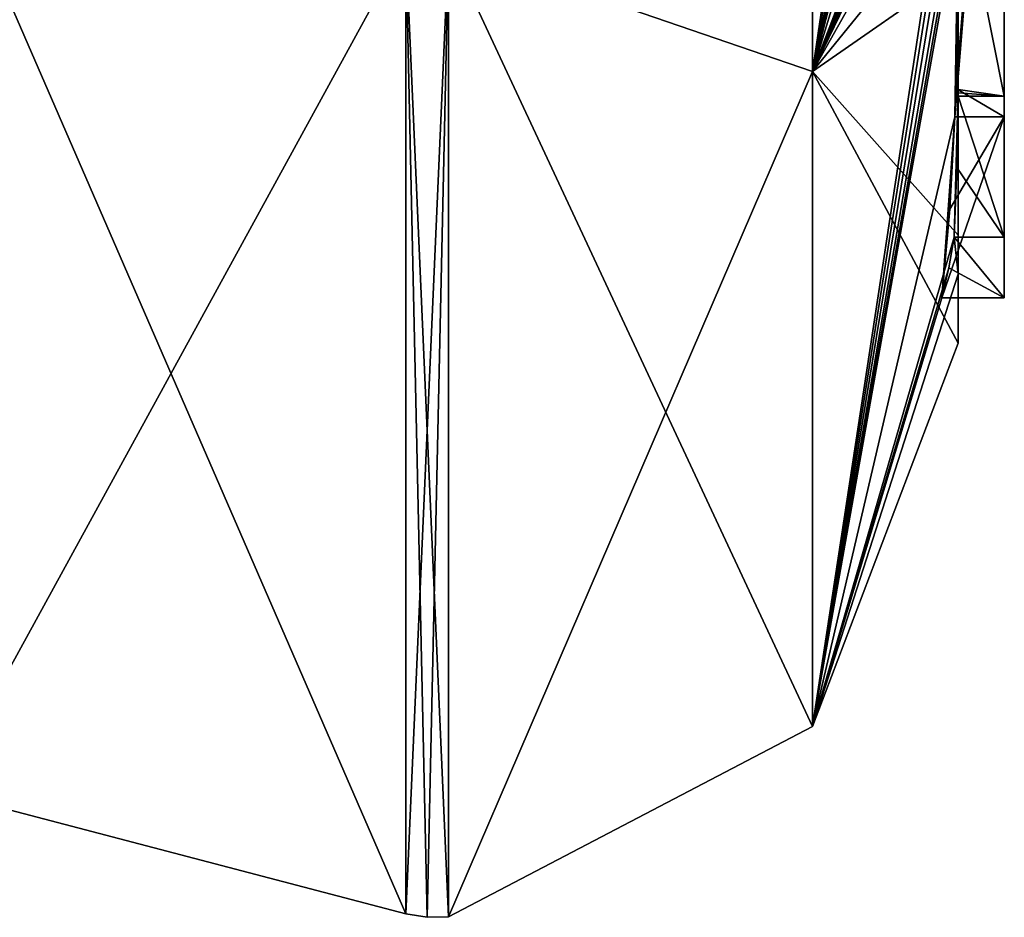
# Model space of a CAD drawing. Extents: x -23 to 470, y -2000 to 0.
# Tile 162 of 172: x 460.34 to 464.6, y -49.98 to -46.1. Entities that reach past the tile are written whole.
import ezdxf

# ---------------------------------------------------------------- set-up
doc = ezdxf.new("R2010")
doc.units = 0
doc.header["$LTSCALE"] = 64.024212
for name, color, linetype in [('1452', 7, 'CONTINUOUS'), ('1457', 7, 'CONTINUOUS'), ('1458', 7, 'CONTINUOUS'), ('1459', 7, 'CONTINUOUS'), ('1460', 7, 'CONTINUOUS'), ('1465', 7, 'CONTINUOUS'), ('1466', 7, 'CONTINUOUS'), ('1488', 7, 'CONTINUOUS'), ('1501', 7, 'CONTINUOUS'), ('1502', 7, 'CONTINUOUS'), ('1616', 7, 'CONTINUOUS'), ('1624', 7, 'CONTINUOUS'), ('1625', 7, 'CONTINUOUS')]:
    doc.layers.add(name, color=color, linetype=linetype)

msp = doc.modelspace()

# ---------------------------------------------------------------- linework, layer by layer
at = {"layer": '1452', "linetype": 'CONTINUOUS'}
for points in [[(464.4, -46.2826, 39.7822), (464.4, -43.9233, 38.4201), (464.4, -45.9704, 40.5706), (464.4, -46.2826, 39.7822)], [(464.4, -45.4289, 38.8867), (464.4, -46.4027, 39.449), (464.4, -46.0083, 37.8832), (464.4, -45.4289, 38.8867)], [(464.4, -47.0336, 28.7609), (464.4, -45.7984, 25.0335), (464.4, -46.4027, 39.449), (464.4, -47.0336, 28.7609)], [(464.4, -46.4027, 39.449), (464.4, -45.7984, 25.0335), (464.4, -46.1, 32.9876), (464.4, -46.4027, 39.449)], [(464.4, -46.0083, 37.8832), (464.4, -46.4027, 39.449), (464.4, -46.0213, 34.6862), (464.4, -46.0083, 37.8832)], [(464.4, -46.0213, 34.6862), (464.4, -46.4027, 39.449), (464.4, -46.1, 32.9876), (464.4, -46.0213, 34.6862)], [(464.4, -47.2014, 36.4001), (464.4, -47.0336, 28.7609), (464.4, -46.4027, 39.449), (464.4, -47.2014, 36.4001)], [(464.4, -47.5, 33), (464.4, -47.0336, 28.7609), (464.4, -47.2014, 36.4001), (464.4, -47.5, 33)]]:
    msp.add_3dface(points, dxfattribs=at)
at = {"layer": '1457', "linetype": 'CONTINUOUS'}
for points in [[(463.7698, -46.3246, 43.5797), (463.7698, -38.5797, 51.3246), (462.1949, -45.7843, 45.921), (463.7698, -46.3246, 43.5797)], [(463.7698, -46.3246, 43.5797), (464.3341, -42.5125, 46.8636), (463.7698, -38.5797, 51.3246), (463.7698, -46.3246, 43.5797)], [(464.3429, -42.5961, 46.7189), (464.3341, -42.5125, 46.8636), (463.7698, -46.3246, 43.5797), (464.3429, -42.5961, 46.7189)], [(464.3508, -42.6805, 46.5727), (464.3429, -42.5961, 46.7189), (463.7698, -46.3246, 43.5797), (464.3508, -42.6805, 46.5727)], [(464.4, -42.6649, 45.8527), (464.3508, -42.6805, 46.5727), (463.7698, -46.3246, 43.5797), (464.4, -42.6649, 45.8527)], [(464.3867, -43.2981, 45.5029), (464.4, -42.6649, 45.8527), (463.7698, -46.3246, 43.5797), (464.3867, -43.2981, 45.5029)], [(464.3893, -43.3819, 45.3577), (464.3867, -43.2981, 45.5029), (463.7698, -46.3246, 43.5797), (464.3893, -43.3819, 45.3577)], [(464.3915, -43.4661, 45.212), (464.3893, -43.3819, 45.3577), (463.7698, -46.3246, 43.5797), (464.3915, -43.4661, 45.212)], [(464.4, -43.4432, 44.9061), (464.3915, -43.4661, 45.212), (463.7698, -46.3246, 43.5797), (464.4, -43.4432, 44.9061)], [(464.3958, -43.6968, 44.8124), (464.4, -43.4432, 44.9061), (463.7698, -46.3246, 43.5797), (464.3958, -43.6968, 44.8124)], [(464.3969, -43.787, 44.656), (464.3958, -43.6968, 44.8124), (463.7698, -46.3246, 43.5797), (464.3969, -43.787, 44.656)], [(464.3978, -43.8775, 44.4994), (464.3969, -43.787, 44.656), (463.7698, -46.3246, 43.5797), (464.3978, -43.8775, 44.4994)], [(464.4, -44.2671, 43.7532), (464.4, -43.8058, 44.4205), (463.7698, -46.3246, 43.5797), (464.4, -44.2671, 43.7532)], [(464.4, -43.8058, 44.4205), (464.3995, -43.8416, 44.46), (463.7698, -46.3246, 43.5797), (464.4, -43.8058, 44.4205)], [(464.3995, -43.8416, 44.46), (464.3978, -43.8775, 44.4994), (463.7698, -46.3246, 43.5797), (464.3995, -43.8416, 44.46)], [(464.4, -44.7017, 43.0683), (464.4, -44.2671, 43.7532), (463.7698, -46.3246, 43.5797), (464.4, -44.7017, 43.0683)], [(464.4, -44.7949, 42.9103), (464.4, -44.7017, 43.0683), (463.7698, -46.3246, 43.5797), (464.4, -44.7949, 42.9103)], [(464.4, -44.8863, 42.752), (464.4, -44.7949, 42.9103), (463.7698, -46.3246, 43.5797), (464.4, -44.8863, 42.752)], [(464.4, -45.024, 42.5097), (464.4, -44.8863, 42.752), (463.7698, -46.3246, 43.5797), (464.4, -45.024, 42.5097)], [(464.4, -45.1649, 42.2696), (464.4, -45.024, 42.5097), (463.7698, -49.1594, 33), (464.4, -45.1649, 42.2696)], [(463.7698, -49.1594, 33), (464.4, -45.024, 42.5097), (463.7698, -46.3246, 43.5797), (463.7698, -49.1594, 33)], [(464.3999, -45.3164, 42.0071), (464.4, -45.1649, 42.2696), (463.7698, -49.1594, 33), (464.3999, -45.3164, 42.0071)], [(464.3998, -45.4678, 41.7448), (464.3999, -45.3164, 42.0071), (463.7698, -49.1594, 33), (464.3998, -45.4678, 41.7448)], [(464.3998, -45.5639, 41.5462), (464.3998, -45.4678, 41.7448), (463.7698, -49.1594, 33), (464.3998, -45.5639, 41.5462)], [(464.4, -45.6238, 41.3457), (464.3998, -45.5639, 41.5462), (463.7698, -49.1594, 33), (464.4, -45.6238, 41.3457)], [(464.3852, -46.5214, 39.9201), (464.4, -45.6238, 41.3457), (463.7698, -49.1594, 33), (464.3852, -46.5214, 39.9201)], [(464.4, -45.9704, 40.5706), (464.4, -45.6238, 41.3457), (464.3852, -46.5214, 39.9201), (464.4, -45.9704, 40.5706)], [(462.1949, -49.9825, 33), (463.7698, -46.3246, 43.5797), (462.1949, -45.7843, 45.921), (462.1949, -49.9825, 33)], [(464.3963, -46.4022, 39.8513), (464.4, -45.9704, 40.5706), (464.3852, -46.5214, 39.9201), (464.3963, -46.4022, 39.8513)], [(464.4, -46.2826, 39.7822), (464.4, -45.9704, 40.5706), (464.3963, -46.4022, 39.8513), (464.4, -46.2826, 39.7822)], [(463.7698, -49.1594, 33), (463.7698, -46.3246, 43.5797), (462.1949, -49.9825, 33), (463.7698, -49.1594, 33)], [(464.4, -47.2014, 36.4001), (464.4, -46.4027, 39.449), (464.3825, -47.0415, 38.411), (464.4, -47.2014, 36.4001)], [(464.3825, -47.0415, 38.411), (464.4, -46.4027, 39.449), (464.3951, -46.7404, 38.9326), (464.3825, -47.0415, 38.411)], [(464.3951, -46.7404, 38.9326), (464.4, -46.4027, 39.449), (464.3999, -46.4176, 39.4575), (464.3951, -46.7404, 38.9326)], [(464.3998, -46.4324, 39.4661), (464.3951, -46.7404, 38.9326), (464.3999, -46.4176, 39.4575), (464.3998, -46.4324, 39.4661)], [(464.3293, -47.3048, 38.563), (464.3852, -46.5214, 39.9201), (463.7698, -49.1594, 33), (464.3293, -47.3048, 38.563)], [(464.3645, -46.9212, 39.2275), (464.3852, -46.5214, 39.9201), (464.3293, -47.3048, 38.563), (464.3645, -46.9212, 39.2275)], [(464.4, -47.2014, 36.4001), (464.3825, -47.0415, 38.411), (463.7698, -49.1594, 33), (464.4, -47.2014, 36.4001)], [(464.3825, -47.0415, 38.411), (464.3603, -47.174, 38.4875), (463.7698, -49.1594, 33), (464.3825, -47.0415, 38.411)], [(464.3603, -47.174, 38.4875), (464.3293, -47.3048, 38.563), (463.7698, -49.1594, 33), (464.3603, -47.174, 38.4875)], [(464.4, -47.5, 33), (464.4, -47.2014, 36.4001), (463.7698, -49.1594, 33), (464.4, -47.5, 33)]]:
    msp.add_3dface(points, dxfattribs=at)
at = {"layer": '1458', "linetype": 'CONTINUOUS'}
for points in [[(463.7698, -38.5797, 14.6754), (463.7698, -46.3246, 22.4203), (462.1949, -45.7843, 20.079), (463.7698, -38.5797, 14.6754)], [(463.7698, -38.5797, 14.6754), (464.4, -44.6844, 22.9024), (463.7698, -46.3246, 22.4203), (463.7698, -38.5797, 14.6754)], [(464.4, -44.6844, 22.9024), (464.4, -44.946, 23.352), (463.7698, -46.3246, 22.4203), (464.4, -44.6844, 22.9024)], [(463.7698, -46.3246, 22.4203), (464.4, -44.946, 23.352), (464.4, -45.2061, 23.8018), (463.7698, -46.3246, 22.4203)], [(464.3996, -45.5472, 24.3927), (463.7698, -46.3246, 22.4203), (464.4, -45.2061, 23.8018), (464.3996, -45.5472, 24.3927)], [(464.3979, -45.8875, 24.9821), (463.7698, -46.3246, 22.4203), (464.3996, -45.5472, 24.3927), (464.3979, -45.8875, 24.9821)], [(463.7698, -49.1594, 33), (462.1949, -49.9825, 33), (462.1949, -45.7843, 20.079), (463.7698, -49.1594, 33)], [(463.7698, -46.3246, 22.4203), (463.7698, -49.1594, 33), (462.1949, -45.7843, 20.079), (463.7698, -46.3246, 22.4203)], [(464.4, -45.7984, 25.0335), (464.4, -47.0336, 28.7609), (464.3979, -45.8875, 24.9821), (464.4, -45.7984, 25.0335)], [(464.4, -47.0336, 28.7609), (463.7698, -46.3246, 22.4203), (464.3979, -45.8875, 24.9821), (464.4, -47.0336, 28.7609)], [(464.4, -47.0336, 28.7609), (464.4, -47.5, 33), (463.7698, -46.3246, 22.4203), (464.4, -47.0336, 28.7609)], [(464.4, -47.5, 33), (463.7698, -49.1594, 33), (463.7698, -46.3246, 22.4203), (464.4, -47.5, 33)]]:
    msp.add_3dface(points, dxfattribs=at)
at = {"layer": '1459', "linetype": 'CONTINUOUS'}
for points in [[(460, -49.444, 33), (460, -45.3483, 20.3954), (462.0094, -49.9698, 33), (460, -49.444, 33)], [(462.0094, -49.9698, 33), (460, -45.3483, 20.3954), (462.0094, -45.7739, 20.0865), (462.0094, -49.9698, 33)]]:
    msp.add_3dface(points, dxfattribs=at)
at = {"layer": '1460', "linetype": 'CONTINUOUS'}
for points in [[(460, -45.3483, 45.6046), (460, -49.444, 33), (462.0094, -45.7739, 45.9135), (460, -45.3483, 45.6046)], [(460, -49.444, 33), (462.0094, -49.9698, 33), (462.0094, -45.7739, 45.9135), (460, -49.444, 33)]]:
    msp.add_3dface(points, dxfattribs=at)
at = {"layer": '1465', "linetype": 'CONTINUOUS'}
for points in [[(462.0094, -49.9698, 33), (462.1949, -45.7843, 45.921), (462.0094, -45.7739, 45.9135), (462.0094, -49.9698, 33)], [(462.1949, -45.7843, 45.921), (462.0094, -49.9698, 33), (462.1016, -49.9849, 33), (462.1949, -45.7843, 45.921)], [(462.1949, -49.9825, 33), (462.1949, -45.7843, 45.921), (462.1016, -49.9849, 33), (462.1949, -49.9825, 33)]]:
    msp.add_3dface(points, dxfattribs=at)
at = {"layer": '1466', "linetype": 'CONTINUOUS'}
for points in [[(462.1949, -45.7843, 20.079), (462.1949, -49.9825, 33), (462.0094, -45.7739, 20.0865), (462.1949, -45.7843, 20.079)], [(462.0094, -45.7739, 20.0865), (462.1949, -49.9825, 33), (462.1016, -49.9849, 33), (462.0094, -45.7739, 20.0865)], [(462.0094, -49.9698, 33), (462.0094, -45.7739, 20.0865), (462.1016, -49.9849, 33), (462.0094, -49.9698, 33)]]:
    msp.add_3dface(points, dxfattribs=at)
at = {"layer": '1488', "linetype": 'CONTINUOUS'}
for points in [[(464.6, -43.9233, 38.4201), (464.6, -46.5214, 39.9201), (464.6, -46.4324, 39.4661), (464.6, -43.9233, 38.4201)], [(464.6, -45.4289, 38.8867), (464.6, -43.9233, 38.4201), (464.6, -46.4324, 39.4661), (464.6, -45.4289, 38.8867)], [(464.6, -47.3048, 38.563), (464.6, -47.0415, 38.411), (464.6, -46.4324, 39.4661), (464.6, -47.3048, 38.563)], [(464.6, -46.5214, 39.9201), (464.6, -47.3048, 38.563), (464.6, -46.4324, 39.4661), (464.6, -46.5214, 39.9201)]]:
    msp.add_3dface(points, dxfattribs=at)
at = {"layer": '1501', "linetype": 'CONTINUOUS'}
for points in [[(464.3951, -46.7404, 38.9326), (464.3998, -46.4324, 39.4661), (464.6, -47.0415, 38.411), (464.3951, -46.7404, 38.9326)], [(464.6, -47.0415, 38.411), (464.3998, -46.4324, 39.4661), (464.6, -46.4324, 39.4661), (464.6, -47.0415, 38.411)], [(464.3825, -47.0415, 38.411), (464.3951, -46.7404, 38.9326), (464.6, -47.0415, 38.411), (464.3825, -47.0415, 38.411)]]:
    msp.add_3dface(points, dxfattribs=at)
at = {"layer": '1502', "linetype": 'CONTINUOUS'}
for points in [[(464.3603, -47.174, 38.4875), (464.3825, -47.0415, 38.411), (464.6, -47.3048, 38.563), (464.3603, -47.174, 38.4875)], [(464.3825, -47.0415, 38.411), (464.6, -47.0415, 38.411), (464.6, -47.3048, 38.563), (464.3825, -47.0415, 38.411)], [(464.3293, -47.3048, 38.563), (464.3603, -47.174, 38.4875), (464.6, -47.3048, 38.563), (464.3293, -47.3048, 38.563)]]:
    msp.add_3dface(points, dxfattribs=at)
at = {"layer": '1616', "linetype": 'CONTINUOUS'}
for points in [[(464.4, -46.4027, 39.449), (464.4, -45.4289, 38.8867), (464.6, -46.4324, 39.4661), (464.4, -46.4027, 39.449)], [(464.4, -45.4289, 38.8867), (464.6, -45.4289, 38.8867), (464.6, -46.4324, 39.4661), (464.4, -45.4289, 38.8867)], [(464.3999, -46.4176, 39.4575), (464.4, -46.4027, 39.449), (464.6, -46.4324, 39.4661), (464.3999, -46.4176, 39.4575)], [(464.3998, -46.4324, 39.4661), (464.3999, -46.4176, 39.4575), (464.6, -46.4324, 39.4661), (464.3998, -46.4324, 39.4661)]]:
    msp.add_3dface(points, dxfattribs=at)
at = {"layer": '1624', "linetype": 'CONTINUOUS'}
for points in [[(464.4, -46.2826, 39.7822), (464.3963, -46.4022, 39.8513), (464.6, -43.9233, 38.4201), (464.4, -46.2826, 39.7822)], [(464.3963, -46.4022, 39.8513), (464.6, -46.5214, 39.9201), (464.6, -43.9233, 38.4201), (464.3963, -46.4022, 39.8513)], [(464.4, -43.9233, 38.4201), (464.4, -46.2826, 39.7822), (464.6, -43.9233, 38.4201), (464.4, -43.9233, 38.4201)], [(464.3963, -46.4022, 39.8513), (464.3852, -46.5214, 39.9201), (464.6, -46.5214, 39.9201), (464.3963, -46.4022, 39.8513)]]:
    msp.add_3dface(points, dxfattribs=at)
at = {"layer": '1625', "linetype": 'CONTINUOUS'}
for points in [[(464.3645, -46.9212, 39.2275), (464.3293, -47.3048, 38.563), (464.6, -46.5214, 39.9201), (464.3645, -46.9212, 39.2275)], [(464.3293, -47.3048, 38.563), (464.6, -47.3048, 38.563), (464.6, -46.5214, 39.9201), (464.3293, -47.3048, 38.563)], [(464.3852, -46.5214, 39.9201), (464.3645, -46.9212, 39.2275), (464.6, -46.5214, 39.9201), (464.3852, -46.5214, 39.9201)]]:
    msp.add_3dface(points, dxfattribs=at)

doc.saveas('drawing.dxf')
